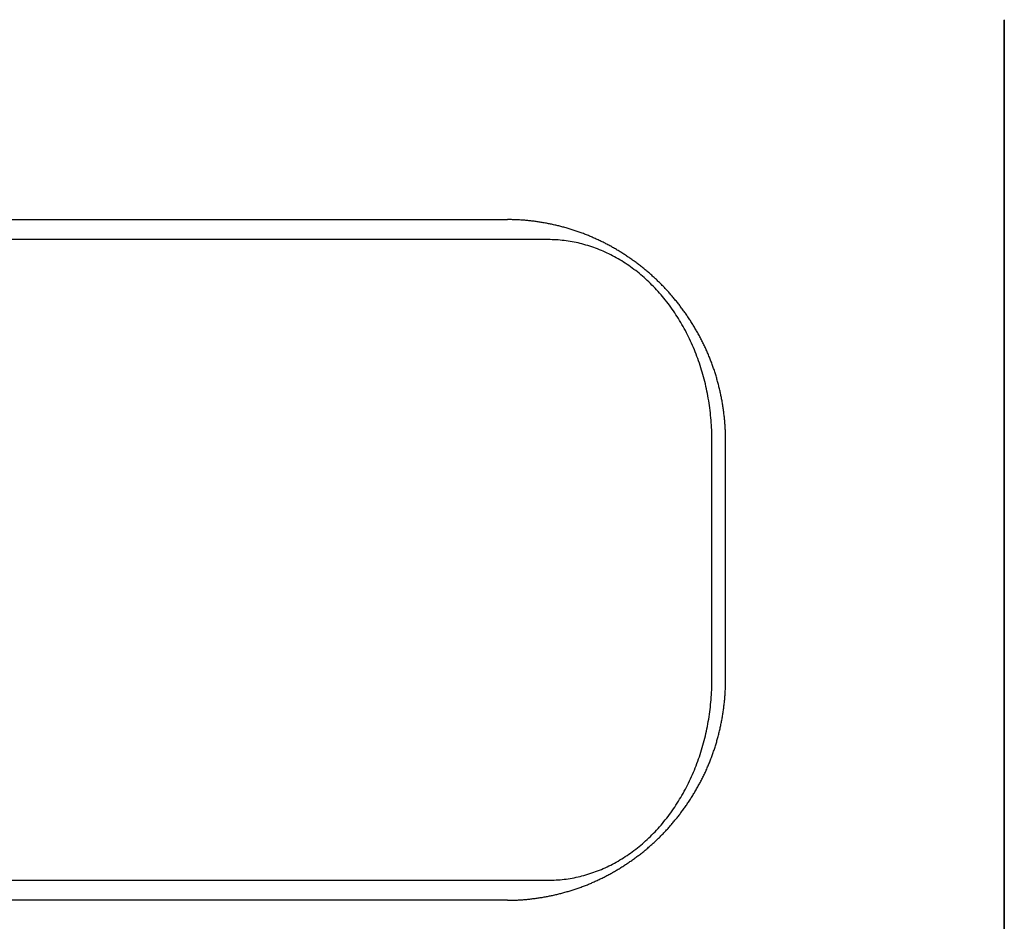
# Model space of a CAD drawing. Extents: x 637 to 3230, y 885 to 2745.
# Tile 86 of 151: x 2990 to 3014, y 1664 to 1687. Entities that reach past the tile are written whole.
import ezdxf

# ---------------------------------------------------------------- set-up
doc = ezdxf.new("R2010")
doc.units = 0
doc.layers.add('KF_GRAVIS_15_REAR', color=7, linetype='CONTINUOUS')

# ---------------------------------------------------------------- blocks, each defined once
blk = doc.blocks.new('KF_GRAVIS_15_REAR')
at = {"layer": 'KF_GRAVIS_15_REAR'}
for p, q in [((-7.31014, -566.50782), (-7.31014, -656)), ((-7.31014, -656), (-7.31014, -566.51528)), ((-46.72319, -571.5), (-19.72394, -571.5)), ((-18.71195, -572), (-43.28933, -572)), ((-14.6176, -583.00171), (-14.6176, -576.99829)), ((-14.27556, -583), (-14.27556, -577)), ((-43.28933, -588), (-18.71195, -588)), ((-19.72394, -588.5), (-46.72319, -588.5))]:
    blk.add_line(p, q, dxfattribs=at)
for points in [[(-14.2756, -577, 0), (-14.2756, -576.973, 0), (-14.2758, -576.947, 0), (-14.2762, -576.92, 0), (-14.2767, -576.894, 0), (-14.2773, -576.867, 0), (-14.278, -576.84, 0), (-14.2789, -576.813, 0), (-14.2799, -576.786, 0), (-14.2811, -576.76, 0), (-14.2824, -576.733, 0), (-14.2838, -576.706, 0), (-14.2854, -576.679, 0), (-14.2871, -576.652, 0), (-14.289, -576.625, 0), (-14.291, -576.598, 0), (-14.2931, -576.571, 0), (-14.2953, -576.544, 0), (-14.2977, -576.517, 0), (-14.3003, -576.49, 0), (-14.3029, -576.463, 0), (-14.3057, -576.436, 0), (-14.3087, -576.408, 0), (-14.3118, -576.381, 0), (-14.315, -576.354, 0), (-14.3183, -576.327, 0), (-14.3218, -576.3, 0), (-14.3254, -576.273, 0), (-14.3292, -576.245, 0), (-14.3331, -576.218, 0), (-14.3371, -576.191, 0), (-14.3413, -576.164, 0), (-14.3456, -576.137, 0), (-14.3501, -576.109, 0), (-14.3546, -576.082, 0), (-14.3594, -576.055, 0), (-14.3642, -576.028, 0), (-14.3692, -576.001, 0), (-14.3743, -575.973, 0), (-14.3796, -575.946, 0), (-14.385, -575.919, 0), (-14.3905, -575.892, 0), (-14.3962, -575.865, 0), (-14.402, -575.838, 0), (-14.408, -575.811, 0), (-14.4141, -575.783, 0), (-14.4203, -575.756, 0), (-14.4266, -575.729, 0), (-14.4331, -575.702, 0), (-14.4398, -575.675, 0), (-14.4465, -575.648, 0), (-14.4534, -575.621, 0), (-14.4605, -575.594, 0), (-14.4676, -575.567, 0), (-14.475, -575.541, 0), (-14.4824, -575.514, 0), (-14.49, -575.487, 0), (-14.4977, -575.46, 0), (-14.5056, -575.433, 0), (-14.5136, -575.406, 0), (-14.5217, -575.38, 0), (-14.53, -575.353, 0), (-14.5384, -575.326, 0), (-14.5469, -575.3, 0), (-14.5556, -575.273, 0), (-14.5644, -575.247, 0), (-14.5734, -575.22, 0), (-14.5824, -575.194, 0), (-14.5917, -575.168, 0), (-14.601, -575.141, 0), (-14.6105, -575.115, 0), (-14.6201, -575.089, 0), (-14.6299, -575.063, 0), (-14.6398, -575.036, 0), (-14.6499, -575.01, 0), (-14.66, -574.984, 0), (-14.6704, -574.958, 0), (-14.6808, -574.932, 0), (-14.6914, -574.907, 0), (-14.7021, -574.881, 0), (-14.713, -574.855, 0), (-14.724, -574.829, 0), (-14.7351, -574.804, 0), (-14.7463, -574.778, 0), (-14.7577, -574.753, 0), (-14.7693, -574.727, 0), (-14.7809, -574.702, 0), (-14.7927, -574.677, 0), (-14.8046, -574.652, 0), (-14.8166, -574.627, 0), (-14.8288, -574.601, 0), (-14.8411, -574.576, 0), (-14.8535, -574.552, 0), (-14.866, -574.527, 0), (-14.8786, -574.502, 0), (-14.8914, -574.477, 0), (-14.9043, -574.453, 0), (-14.9173, -574.428, 0), (-14.9304, -574.404, 0), (-14.9437, -574.379, 0), (-14.957, -574.355, 0), (-14.9705, -574.331, 0), (-14.9841, -574.306, 0), (-14.9978, -574.282, 0), (-15.0116, -574.258, 0), (-15.0255, -574.234, 0), (-15.0395, -574.211, 0), (-15.0536, -574.187, 0), (-15.0679, -574.163, 0), (-15.0822, -574.14, 0), (-15.0967, -574.116, 0), (-15.1112, -574.093, 0), (-15.1259, -574.069, 0), (-15.1406, -574.046, 0), (-15.1555, -574.023, 0), (-15.1704, -574, 0), (-15.1855, -573.977, 0), (-15.2006, -573.954, 0), (-15.2159, -573.931, 0), (-15.2312, -573.909, 0), (-15.2467, -573.886, 0), (-15.2622, -573.864, 0), (-15.2778, -573.841, 0), (-15.2935, -573.819, 0), (-15.3093, -573.797, 0), (-15.3252, -573.775, 0), (-15.3412, -573.753, 0), (-15.3573, -573.731, 0), (-15.3734, -573.709, 0), (-15.3897, -573.687, 0), (-15.406, -573.666, 0), (-15.4224, -573.644, 0), (-15.4389, -573.623, 0), (-15.4555, -573.601, 0), (-15.4721, -573.58, 0), (-15.4888, -573.559, 0), (-15.5056, -573.538, 0), (-15.5225, -573.517, 0), (-15.5395, -573.497, 0), (-15.5565, -573.476, 0), (-15.5736, -573.456, 0), (-15.5908, -573.435, 0), (-15.6081, -573.415, 0), (-15.6254, -573.395, 0), (-15.6428, -573.375, 0), (-15.6602, -573.355, 0), (-15.6778, -573.335, 0), (-15.6954, -573.315, 0), (-15.713, -573.296, 0), (-15.7307, -573.276, 0), (-15.7485, -573.257, 0), (-15.7664, -573.238, 0), (-15.7843, -573.218, 0), (-15.8023, -573.199, 0), (-15.8203, -573.181, 0), (-15.8384, -573.162, 0), (-15.8565, -573.143, 0), (-15.8747, -573.125, 0), (-15.893, -573.106, 0), (-15.9114, -573.088, 0), (-15.9298, -573.07, 0), (-15.9484, -573.052, 0), (-15.9671, -573.034, 0), (-15.9859, -573.016, 0), (-16.0048, -572.998, 0), (-16.0239, -572.98, 0), (-16.043, -572.962, 0), (-16.0623, -572.944, 0), (-16.0816, -572.927, 0), (-16.1011, -572.909, 0), (-16.1207, -572.891, 0), (-16.1403, -572.874, 0), (-16.1601, -572.857, 0), (-16.18, -572.839, 0), (-16.2, -572.822, 0), (-16.2201, -572.805, 0), (-16.2403, -572.788, 0), (-16.2606, -572.771, 0), (-16.281, -572.754, 0), (-16.3014, -572.737, 0), (-16.322, -572.721, 0), (-16.3427, -572.704, 0), (-16.3635, -572.687, 0), (-16.3844, -572.671, 0), (-16.4053, -572.655, 0), (-16.4264, -572.638, 0), (-16.4476, -572.622, 0), (-16.4688, -572.606, 0), (-16.4901, -572.59, 0), (-16.5116, -572.574, 0), (-16.5331, -572.558, 0), (-16.5547, -572.542, 0), (-16.5764, -572.527, 0), (-16.5982, -572.511, 0), (-16.62, -572.496, 0), (-16.642, -572.48, 0), (-16.664, -572.465, 0), (-16.6862, -572.45, 0), (-16.7084, -572.435, 0), (-16.7306, -572.42, 0), (-16.753, -572.405, 0), (-16.7755, -572.39, 0), (-16.798, -572.375, 0), (-16.8206, -572.361, 0), (-16.8433, -572.346, 0), (-16.866, -572.332, 0), (-16.8889, -572.317, 0), (-16.9118, -572.303, 0), (-16.9348, -572.289, 0), (-16.9578, -572.275, 0), (-16.9809, -572.261, 0), (-17.0041, -572.248, 0), (-17.0274, -572.234, 0), (-17.0508, -572.22, 0), (-17.0742, -572.207, 0), (-17.0977, -572.194, 0), (-17.1212, -572.18, 0), (-17.1448, -572.167, 0), (-17.1685, -572.154, 0), (-17.1923, -572.142, 0), (-17.2161, -572.129, 0), (-17.2399, -572.116, 0), (-17.2639, -572.104, 0), (-17.2879, -572.091, 0), (-17.3119, -572.079, 0), (-17.3361, -572.067, 0), (-17.3602, -572.055, 0), (-17.3845, -572.043, 0), (-17.4088, -572.031, 0), (-17.4331, -572.019, 0), (-17.4575, -572.008, 0), (-17.482, -571.997, 0), (-17.5065, -571.985, 0), (-17.5311, -571.974, 0), (-17.5557, -571.963, 0), (-17.5804, -571.952, 0), (-17.6051, -571.941, 0), (-17.6299, -571.931, 0), (-17.6547, -571.92, 0), (-17.6796, -571.91, 0), (-17.7045, -571.9, 0), (-17.7295, -571.889, 0), (-17.7545, -571.879, 0), (-17.7795, -571.87, 0), (-17.8046, -571.86, 0), (-17.8298, -571.85, 0), (-17.8549, -571.841, 0), (-17.8802, -571.831, 0), (-17.9054, -571.822, 0), (-17.9307, -571.813, 0), (-17.956, -571.804, 0), (-17.9814, -571.795, 0), (-18.0068, -571.787, 0), (-18.0322, -571.778, 0), (-18.0577, -571.77, 0), (-18.0832, -571.762, 0), (-18.1087, -571.753, 0), (-18.1343, -571.745, 0), (-18.1598, -571.737, 0), (-18.1854, -571.73, 0), (-18.211, -571.722, 0), (-18.2367, -571.715, 0), (-18.2624, -571.707, 0), (-18.288, -571.7, 0), (-18.3138, -571.693, 0), (-18.3395, -571.686, 0), (-18.3652, -571.679, 0), (-18.391, -571.672, 0), (-18.4168, -571.666, 0), (-18.4425, -571.659, 0), (-18.4683, -571.653, 0), (-18.4942, -571.647, 0), (-18.52, -571.641, 0), (-18.5458, -571.635, 0), (-18.5717, -571.629, 0), (-18.5975, -571.623, 0), (-18.6234, -571.618, 0), (-18.6492, -571.612, 0), (-18.6751, -571.607, 0), (-18.7009, -571.602, 0), (-18.7268, -571.597, 0), (-18.7527, -571.592, 0), (-18.7785, -571.587, 0), (-18.8044, -571.582, 0), (-18.8302, -571.578, 0), (-18.8561, -571.573, 0), (-18.8819, -571.569, 0), (-18.9078, -571.565, 0), (-18.9336, -571.561, 0), (-18.9594, -571.557, 0), (-18.9852, -571.553, 0), (-19.011, -571.55, 0), (-19.0368, -571.546, 0), (-19.0626, -571.543, 0), (-19.0883, -571.54, 0), (-19.1141, -571.537, 0), (-19.1398, -571.534, 0), (-19.1655, -571.531, 0), (-19.1912, -571.528, 0), (-19.2168, -571.525, 0), (-19.2425, -571.523, 0), (-19.2681, -571.521, 0), (-19.2937, -571.518, 0), (-19.3193, -571.516, 0), (-19.3448, -571.514, 0), (-19.3703, -571.512, 0), (-19.3958, -571.511, 0), (-19.4213, -571.509, 0), (-19.4467, -571.508, 0), (-19.4721, -571.506, 0), (-19.4974, -571.505, 0), (-19.5228, -571.504, 0), (-19.548, -571.503, 0), (-19.5733, -571.502, 0), (-19.5985, -571.502, 0), (-19.6237, -571.501, 0), (-19.6488, -571.501, 0), (-19.6739, -571.5, 0), (-19.6989, -571.5, 0), (-19.7239, -571.5, 0)], [(-14.6176, -576.998, 0), (-14.6179, -576.937, 0), (-14.6188, -576.876, 0), (-14.6204, -576.814, 0), (-14.6225, -576.753, 0), (-14.6253, -576.692, 0), (-14.6287, -576.631, 0), (-14.6327, -576.569, 0), (-14.6373, -576.508, 0), (-14.6425, -576.447, 0), (-14.6484, -576.386, 0), (-14.6548, -576.325, 0), (-14.6619, -576.265, 0), (-14.6696, -576.204, 0), (-14.6779, -576.144, 0), (-14.6868, -576.083, 0), (-14.6963, -576.023, 0), (-14.7064, -575.963, 0), (-14.7171, -575.903, 0), (-14.7284, -575.843, 0), (-14.7403, -575.784, 0), (-14.7528, -575.724, 0), (-14.7659, -575.665, 0), (-14.7796, -575.606, 0), (-14.7939, -575.547, 0), (-14.8087, -575.489, 0), (-14.8242, -575.43, 0), (-14.8403, -575.372, 0), (-14.8569, -575.314, 0), (-14.8741, -575.257, 0), (-14.8919, -575.199, 0), (-14.9103, -575.142, 0), (-14.9292, -575.085, 0), (-14.9487, -575.029, 0), (-14.9688, -574.973, 0), (-14.9894, -574.917, 0), (-15.0106, -574.861, 0), (-15.0324, -574.806, 0), (-15.0547, -574.751, 0), (-15.0776, -574.696, 0), (-15.101, -574.642, 0), (-15.1249, -574.588, 0), (-15.1494, -574.534, 0), (-15.1744, -574.481, 0), (-15.2, -574.428, 0), (-15.2261, -574.376, 0), (-15.2527, -574.324, 0), (-15.2799, -574.272, 0), (-15.3075, -574.221, 0), (-15.3357, -574.17, 0), (-15.3644, -574.12, 0), (-15.3935, -574.07, 0), (-15.4232, -574.021, 0), (-15.4534, -573.972, 0), (-15.484, -573.923, 0), (-15.5152, -573.875, 0), (-15.5468, -573.827, 0), (-15.5789, -573.78, 0), (-15.6115, -573.733, 0), (-15.6446, -573.687, 0), (-15.6781, -573.641, 0), (-15.712, -573.596, 0), (-15.7465, -573.552, 0), (-15.7813, -573.507, 0), (-15.8166, -573.464, 0), (-15.8524, -573.421, 0), (-15.8886, -573.378, 0), (-15.9252, -573.336, 0), (-15.9622, -573.295, 0), (-15.9996, -573.254, 0), (-16.0374, -573.213, 0), (-16.0757, -573.174, 0), (-16.1143, -573.134, 0), (-16.1534, -573.096, 0), (-16.1928, -573.058, 0), (-16.2326, -573.02, 0), (-16.2727, -572.983, 0), (-16.3133, -572.947, 0), (-16.3542, -572.912, 0), (-16.3954, -572.877, 0), (-16.437, -572.842, 0), (-16.479, -572.808, 0), (-16.5213, -572.775, 0), (-16.5639, -572.743, 0), (-16.6068, -572.711, 0), (-16.6501, -572.68, 0), (-16.6936, -572.649, 0), (-16.7375, -572.619, 0), (-16.7817, -572.59, 0), (-16.8261, -572.562, 0), (-16.8709, -572.534, 0), (-16.9159, -572.506, 0), (-16.9612, -572.48, 0), (-17.0067, -572.454, 0), (-17.0525, -572.429, 0), (-17.0986, -572.404, 0), (-17.1449, -572.38, 0), (-17.1914, -572.357, 0), (-17.2382, -572.335, 0), (-17.2852, -572.313, 0), (-17.3324, -572.292, 0), (-17.3798, -572.272, 0), (-17.4274, -572.252, 0), (-17.4752, -572.233, 0), (-17.5232, -572.215, 0), (-17.5714, -572.198, 0), (-17.6198, -572.181, 0), (-17.6683, -572.165, 0), (-17.7169, -572.15, 0), (-17.7658, -572.135, 0), (-17.8147, -572.121, 0), (-17.8638, -572.108, 0), (-17.913, -572.096, 0), (-17.9624, -572.084, 0), (-18.0118, -572.074, 0), (-18.0614, -572.063, 0), (-18.1111, -572.054, 0), (-18.1608, -572.045, 0), (-18.2107, -572.038, 0), (-18.2606, -572.03, 0), (-18.3106, -572.024, 0), (-18.3606, -572.018, 0), (-18.4107, -572.014, 0), (-18.4608, -572.009, 0), (-18.511, -572.006, 0), (-18.5612, -572.003, 0), (-18.6114, -572.002, 0), (-18.6617, -572, 0), (-18.712, -572, 0)], [(-19.7239, -588.5, 0), (-19.6989, -588.5, 0), (-19.6739, -588.5, 0), (-19.6488, -588.499, 0), (-19.6237, -588.499, 0), (-19.5985, -588.498, 0), (-19.5733, -588.498, 0), (-19.548, -588.497, 0), (-19.5228, -588.496, 0), (-19.4974, -588.495, 0), (-19.4721, -588.494, 0), (-19.4467, -588.492, 0), (-19.4213, -588.491, 0), (-19.3958, -588.489, 0), (-19.3703, -588.488, 0), (-19.3448, -588.486, 0), (-19.3193, -588.484, 0), (-19.2937, -588.482, 0), (-19.2681, -588.479, 0), (-19.2425, -588.477, 0), (-19.2168, -588.475, 0), (-19.1912, -588.472, 0), (-19.1655, -588.469, 0), (-19.1398, -588.466, 0), (-19.1141, -588.463, 0), (-19.0883, -588.46, 0), (-19.0626, -588.457, 0), (-19.0368, -588.454, 0), (-19.011, -588.45, 0), (-18.9852, -588.447, 0), (-18.9594, -588.443, 0), (-18.9336, -588.439, 0), (-18.9078, -588.435, 0), (-18.8819, -588.431, 0), (-18.8561, -588.427, 0), (-18.8302, -588.422, 0), (-18.8044, -588.418, 0), (-18.7785, -588.413, 0), (-18.7527, -588.408, 0), (-18.7268, -588.403, 0), (-18.7009, -588.398, 0), (-18.6751, -588.393, 0), (-18.6492, -588.388, 0), (-18.6234, -588.382, 0), (-18.5975, -588.377, 0), (-18.5717, -588.371, 0), (-18.5458, -588.365, 0), (-18.52, -588.359, 0), (-18.4942, -588.353, 0), (-18.4683, -588.347, 0), (-18.4425, -588.341, 0), (-18.4168, -588.334, 0), (-18.391, -588.328, 0), (-18.3652, -588.321, 0), (-18.3395, -588.314, 0), (-18.3138, -588.307, 0), (-18.288, -588.3, 0), (-18.2624, -588.293, 0), (-18.2367, -588.285, 0), (-18.211, -588.278, 0), (-18.1854, -588.27, 0), (-18.1598, -588.263, 0), (-18.1343, -588.255, 0), (-18.1087, -588.247, 0), (-18.0832, -588.238, 0), (-18.0577, -588.23, 0), (-18.0322, -588.222, 0), (-18.0068, -588.213, 0), (-17.9814, -588.205, 0), (-17.956, -588.196, 0), (-17.9307, -588.187, 0), (-17.9054, -588.178, 0), (-17.8802, -588.169, 0), (-17.8549, -588.159, 0), (-17.8298, -588.15, 0), (-17.8046, -588.14, 0), (-17.7795, -588.13, 0), (-17.7545, -588.121, 0), (-17.7295, -588.111, 0), (-17.7045, -588.1, 0), (-17.6796, -588.09, 0), (-17.6547, -588.08, 0), (-17.6299, -588.069, 0), (-17.6051, -588.059, 0), (-17.5804, -588.048, 0), (-17.5557, -588.037, 0), (-17.5311, -588.026, 0), (-17.5065, -588.015, 0), (-17.482, -588.003, 0), (-17.4575, -587.992, 0), (-17.4331, -587.981, 0), (-17.4088, -587.969, 0), (-17.3845, -587.957, 0), (-17.3602, -587.945, 0), (-17.3361, -587.933, 0), (-17.3119, -587.921, 0), (-17.2879, -587.909, 0), (-17.2639, -587.896, 0), (-17.2399, -587.884, 0), (-17.2161, -587.871, 0), (-17.1923, -587.858, 0), (-17.1685, -587.846, 0), (-17.1448, -587.833, 0), (-17.1212, -587.82, 0), (-17.0977, -587.806, 0), (-17.0742, -587.793, 0), (-17.0508, -587.78, 0), (-17.0274, -587.766, 0), (-17.0041, -587.752, 0), (-16.9809, -587.739, 0), (-16.9578, -587.725, 0), (-16.9348, -587.711, 0), (-16.9118, -587.697, 0), (-16.8889, -587.683, 0), (-16.866, -587.668, 0), (-16.8433, -587.654, 0), (-16.8206, -587.639, 0), (-16.798, -587.625, 0), (-16.7755, -587.61, 0), (-16.753, -587.595, 0), (-16.7306, -587.58, 0), (-16.7084, -587.565, 0), (-16.6862, -587.55, 0), (-16.664, -587.535, 0), (-16.642, -587.52, 0), (-16.62, -587.504, 0), (-16.5982, -587.489, 0), (-16.5764, -587.473, 0), (-16.5547, -587.458, 0), (-16.5331, -587.442, 0), (-16.5116, -587.426, 0), (-16.4901, -587.41, 0), (-16.4688, -587.394, 0), (-16.4476, -587.378, 0), (-16.4264, -587.362, 0), (-16.4053, -587.345, 0), (-16.3844, -587.329, 0), (-16.3635, -587.313, 0), (-16.3427, -587.296, 0), (-16.322, -587.279, 0), (-16.3014, -587.263, 0), (-16.281, -587.246, 0), (-16.2606, -587.229, 0), (-16.2403, -587.212, 0), (-16.2201, -587.195, 0), (-16.2, -587.178, 0), (-16.18, -587.161, 0), (-16.1601, -587.143, 0), (-16.1403, -587.126, 0), (-16.1207, -587.109, 0), (-16.1011, -587.091, 0), (-16.0816, -587.073, 0), (-16.0623, -587.056, 0), (-16.043, -587.038, 0), (-16.0239, -587.02, 0), (-16.0048, -587.002, 0), (-15.9859, -586.984, 0), (-15.9671, -586.966, 0), (-15.9484, -586.948, 0), (-15.9298, -586.93, 0), (-15.9114, -586.912, 0), (-15.893, -586.894, 0), (-15.8747, -586.875, 0), (-15.8565, -586.857, 0), (-15.8384, -586.838, 0), (-15.8203, -586.819, 0), (-15.8023, -586.801, 0), (-15.7843, -586.782, 0), (-15.7664, -586.762, 0), (-15.7485, -586.743, 0), (-15.7307, -586.724, 0), (-15.713, -586.704, 0), (-15.6954, -586.685, 0), (-15.6778, -586.665, 0), (-15.6602, -586.645, 0), (-15.6428, -586.625, 0), (-15.6254, -586.605, 0), (-15.6081, -586.585, 0), (-15.5908, -586.565, 0), (-15.5736, -586.544, 0), (-15.5565, -586.524, 0), (-15.5395, -586.503, 0), (-15.5225, -586.483, 0), (-15.5056, -586.462, 0), (-15.4888, -586.441, 0), (-15.4721, -586.42, 0), (-15.4555, -586.399, 0), (-15.4389, -586.377, 0), (-15.4224, -586.356, 0), (-15.406, -586.334, 0), (-15.3897, -586.313, 0), (-15.3734, -586.291, 0), (-15.3573, -586.269, 0), (-15.3412, -586.247, 0), (-15.3252, -586.225, 0), (-15.3093, -586.203, 0), (-15.2935, -586.181, 0), (-15.2778, -586.159, 0), (-15.2622, -586.136, 0), (-15.2467, -586.114, 0), (-15.2312, -586.091, 0), (-15.2159, -586.069, 0), (-15.2006, -586.046, 0), (-15.1855, -586.023, 0), (-15.1704, -586, 0), (-15.1555, -585.977, 0), (-15.1406, -585.954, 0), (-15.1259, -585.931, 0), (-15.1112, -585.907, 0), (-15.0967, -585.884, 0), (-15.0822, -585.86, 0), (-15.0679, -585.837, 0), (-15.0536, -585.813, 0), (-15.0395, -585.789, 0), (-15.0255, -585.766, 0), (-15.0116, -585.742, 0), (-14.9978, -585.718, 0), (-14.9841, -585.694, 0), (-14.9705, -585.669, 0), (-14.957, -585.645, 0), (-14.9437, -585.621, 0), (-14.9304, -585.596, 0), (-14.9173, -585.572, 0), (-14.9043, -585.547, 0), (-14.8914, -585.523, 0), (-14.8786, -585.498, 0), (-14.866, -585.473, 0), (-14.8535, -585.448, 0), (-14.8411, -585.424, 0), (-14.8288, -585.399, 0), (-14.8166, -585.373, 0), (-14.8046, -585.348, 0), (-14.7927, -585.323, 0), (-14.7809, -585.298, 0), (-14.7693, -585.273, 0), (-14.7577, -585.247, 0), (-14.7463, -585.222, 0), (-14.7351, -585.196, 0), (-14.724, -585.171, 0), (-14.713, -585.145, 0), (-14.7021, -585.119, 0), (-14.6914, -585.093, 0), (-14.6808, -585.068, 0), (-14.6704, -585.042, 0), (-14.66, -585.016, 0), (-14.6499, -584.99, 0), (-14.6398, -584.964, 0), (-14.6299, -584.937, 0), (-14.6201, -584.911, 0), (-14.6105, -584.885, 0), (-14.601, -584.859, 0), (-14.5917, -584.832, 0), (-14.5824, -584.806, 0), (-14.5734, -584.78, 0), (-14.5644, -584.753, 0), (-14.5556, -584.727, 0), (-14.5469, -584.7, 0), (-14.5384, -584.674, 0), (-14.53, -584.647, 0), (-14.5217, -584.62, 0), (-14.5136, -584.594, 0), (-14.5056, -584.567, 0), (-14.4977, -584.54, 0), (-14.49, -584.513, 0), (-14.4824, -584.486, 0), (-14.475, -584.459, 0), (-14.4676, -584.433, 0), (-14.4605, -584.406, 0), (-14.4534, -584.379, 0), (-14.4465, -584.352, 0), (-14.4398, -584.325, 0), (-14.4331, -584.298, 0), (-14.4266, -584.271, 0), (-14.4203, -584.244, 0), (-14.4141, -584.217, 0), (-14.408, -584.189, 0), (-14.402, -584.162, 0), (-14.3962, -584.135, 0), (-14.3905, -584.108, 0), (-14.385, -584.081, 0), (-14.3796, -584.054, 0), (-14.3743, -584.027, 0), (-14.3692, -583.999, 0), (-14.3642, -583.972, 0), (-14.3594, -583.945, 0), (-14.3546, -583.918, 0), (-14.3501, -583.891, 0), (-14.3456, -583.863, 0), (-14.3413, -583.836, 0), (-14.3371, -583.809, 0), (-14.3331, -583.782, 0), (-14.3292, -583.755, 0), (-14.3254, -583.727, 0), (-14.3218, -583.7, 0), (-14.3183, -583.673, 0), (-14.315, -583.646, 0), (-14.3118, -583.619, 0), (-14.3087, -583.592, 0), (-14.3057, -583.564, 0), (-14.3029, -583.537, 0), (-14.3003, -583.51, 0), (-14.2977, -583.483, 0), (-14.2953, -583.456, 0), (-14.2931, -583.429, 0), (-14.291, -583.402, 0), (-14.289, -583.375, 0), (-14.2871, -583.348, 0), (-14.2854, -583.321, 0), (-14.2838, -583.294, 0), (-14.2824, -583.267, 0), (-14.2811, -583.24, 0), (-14.2799, -583.214, 0), (-14.2789, -583.187, 0), (-14.278, -583.16, 0), (-14.2773, -583.133, 0), (-14.2767, -583.106, 0), (-14.2762, -583.08, 0), (-14.2758, -583.053, 0), (-14.2756, -583.027, 0), (-14.2756, -583, 0)], [(-18.712, -588, 0), (-18.6617, -588, 0), (-18.6114, -587.998, 0), (-18.5612, -587.997, 0), (-18.511, -587.994, 0), (-18.4608, -587.991, 0), (-18.4107, -587.986, 0), (-18.3606, -587.982, 0), (-18.3106, -587.976, 0), (-18.2606, -587.97, 0), (-18.2107, -587.962, 0), (-18.1608, -587.955, 0), (-18.1111, -587.946, 0), (-18.0614, -587.937, 0), (-18.0118, -587.926, 0), (-17.9624, -587.916, 0), (-17.913, -587.904, 0), (-17.8638, -587.892, 0), (-17.8147, -587.879, 0), (-17.7658, -587.865, 0), (-17.7169, -587.85, 0), (-17.6683, -587.835, 0), (-17.6198, -587.819, 0), (-17.5714, -587.802, 0), (-17.5232, -587.785, 0), (-17.4752, -587.767, 0), (-17.4274, -587.748, 0), (-17.3798, -587.728, 0), (-17.3324, -587.708, 0), (-17.2852, -587.687, 0), (-17.2382, -587.665, 0), (-17.1914, -587.643, 0), (-17.1449, -587.62, 0), (-17.0986, -587.596, 0), (-17.0525, -587.571, 0), (-17.0067, -587.546, 0), (-16.9612, -587.52, 0), (-16.9159, -587.494, 0), (-16.8709, -587.466, 0), (-16.8261, -587.438, 0), (-16.7817, -587.41, 0), (-16.7375, -587.381, 0), (-16.6936, -587.351, 0), (-16.6501, -587.32, 0), (-16.6068, -587.289, 0), (-16.5639, -587.257, 0), (-16.5213, -587.225, 0), (-16.479, -587.192, 0), (-16.437, -587.158, 0), (-16.3954, -587.123, 0), (-16.3542, -587.088, 0), (-16.3133, -587.053, 0), (-16.2727, -587.017, 0), (-16.2326, -586.98, 0), (-16.1928, -586.942, 0), (-16.1534, -586.904, 0), (-16.1143, -586.866, 0), (-16.0757, -586.826, 0), (-16.0374, -586.787, 0), (-15.9996, -586.746, 0), (-15.9622, -586.705, 0), (-15.9252, -586.664, 0), (-15.8886, -586.622, 0), (-15.8524, -586.579, 0), (-15.8166, -586.536, 0), (-15.7813, -586.493, 0), (-15.7465, -586.448, 0), (-15.712, -586.404, 0), (-15.6781, -586.359, 0), (-15.6446, -586.313, 0), (-15.6115, -586.267, 0), (-15.5789, -586.22, 0), (-15.5468, -586.173, 0), (-15.5152, -586.125, 0), (-15.484, -586.077, 0), (-15.4534, -586.028, 0), (-15.4232, -585.979, 0), (-15.3935, -585.93, 0), (-15.3644, -585.88, 0), (-15.3357, -585.83, 0), (-15.3075, -585.779, 0), (-15.2799, -585.728, 0), (-15.2527, -585.676, 0), (-15.2261, -585.624, 0), (-15.2, -585.572, 0), (-15.1744, -585.519, 0), (-15.1494, -585.466, 0), (-15.1249, -585.412, 0), (-15.101, -585.358, 0), (-15.0776, -585.304, 0), (-15.0547, -585.249, 0), (-15.0324, -585.194, 0), (-15.0106, -585.139, 0), (-14.9894, -585.083, 0), (-14.9688, -585.027, 0), (-14.9487, -584.971, 0), (-14.9292, -584.915, 0), (-14.9103, -584.858, 0), (-14.8919, -584.801, 0), (-14.8741, -584.743, 0), (-14.8569, -584.686, 0), (-14.8403, -584.628, 0), (-14.8242, -584.57, 0), (-14.8087, -584.511, 0), (-14.7939, -584.453, 0), (-14.7796, -584.394, 0), (-14.7659, -584.335, 0), (-14.7528, -584.276, 0), (-14.7403, -584.216, 0), (-14.7284, -584.157, 0), (-14.7171, -584.097, 0), (-14.7064, -584.037, 0), (-14.6963, -583.977, 0), (-14.6868, -583.917, 0), (-14.6779, -583.856, 0), (-14.6696, -583.796, 0), (-14.6619, -583.735, 0), (-14.6548, -583.675, 0), (-14.6484, -583.614, 0), (-14.6425, -583.553, 0), (-14.6373, -583.492, 0), (-14.6327, -583.431, 0), (-14.6287, -583.369, 0), (-14.6253, -583.308, 0), (-14.6225, -583.247, 0), (-14.6204, -583.186, 0), (-14.6188, -583.124, 0), (-14.6179, -583.063, 0), (-14.6176, -583.002, 0)]]:
    blk.add_polyline3d(points, dxfattribs=at)

msp = doc.modelspace()

# ---------------------------------------------------------------- block references
at = {"layer": 'KF_GRAVIS_15_REAR'}
msp.add_blockref('KF_GRAVIS_15_REAR', (3021.439, 2253.101), dxfattribs=at)

doc.saveas('drawing.dxf')
